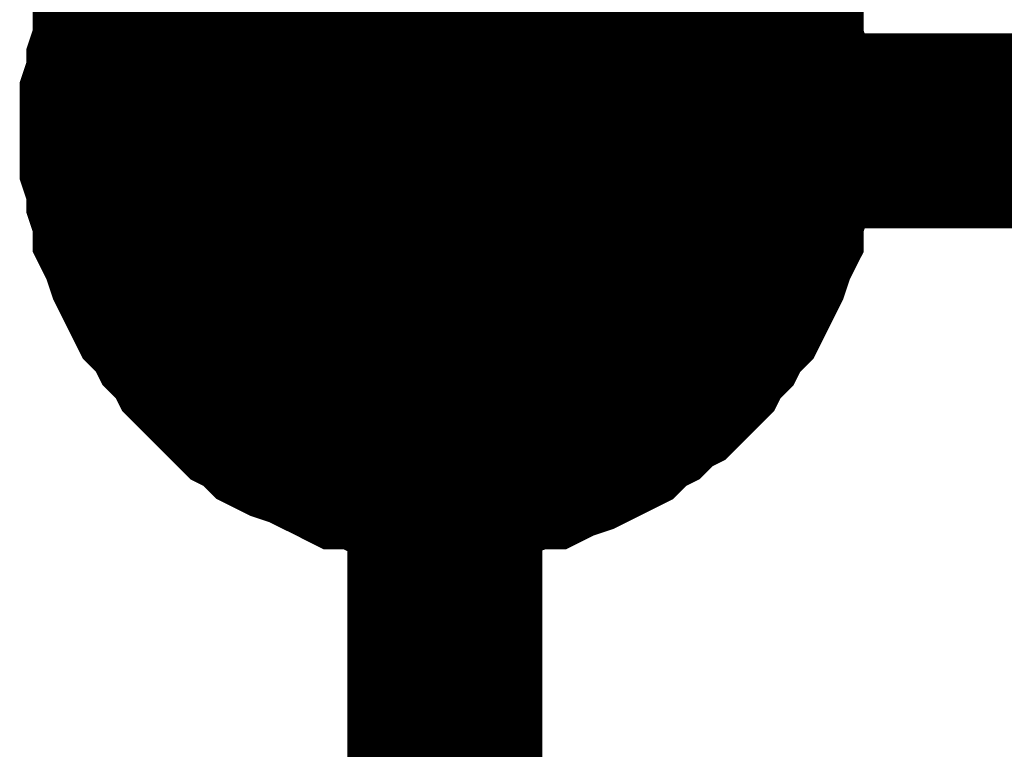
# Model space of a CAD drawing. Header units: inches. Extents: x 0 to 17, y 0 to 11.
# Tile 115 of 256: x 12.574 to 12.6336, y 9.2624 to 9.3066. Entities that reach past the tile are written whole.
import ezdxf

# ---------------------------------------------------------------- set-up
doc = ezdxf.new("R2010")
doc.units = ezdxf.units.IN
doc.header["$MEASUREMENT"] = 0
doc.layers.add('Sheet', color=255, linetype='Continuous')

msp = doc.modelspace()

# ---------------------------------------------------------------- linework, layer by layer
at = {"layer": 'Sheet'}
for points in [[(12.599743, 9.699935, 0.0118, 0.0118, 0), (12.599743, 9.499712, 0.0118, 0.0118, 0), (12.599743, 9.399798, 0.0118, 0.0118, 0), (12.599743, 9.299885, 0.0118, 0.0118, 0), (12.599743, 9.199971, 0.0118, 0.0118, 0), (12.599743, 9.099661, 0.0118, 0.0118, 0), (12.599743, 8.999748, 0.0118, 0.0118, 0), (12.799953, 8.999748, 0.0118, 0.0118, 0)], [(12.579921, 9.299885, 0.0118, 0.0118, 0), (12.579921, 9.301074, 0.0118, 0.0118, 0), (12.579921, 9.301867, 0.0118, 0.0118, 0), (12.580317, 9.303057, 0.0118, 0.0118, 0), (12.580317, 9.303849, 0.0118, 0.0118, 0), (12.580714, 9.305039, 0.0118, 0.0118, 0), (12.580714, 9.305832, 0.0118, 0.0118, 0), (12.58111, 9.306625, 0.0118, 0.0118, 0), (12.581507, 9.307814, 0.0118, 0.0118, 0), (12.581903, 9.308607, 0.0118, 0.0118, 0), (12.582299, 9.3094, 0.0118, 0.0118, 0), (12.582696, 9.310193, 0.0118, 0.0118, 0), (12.583489, 9.310986, 0.0118, 0.0118, 0), (12.583885, 9.311779, 0.0118, 0.0118, 0), (12.584678, 9.312572, 0.0118, 0.0118, 0)], [(12.579921, 9.299885, 0.0118, 0.0118, 0), (12.579921, 9.301074, 0.0118, 0.0118, 0), (12.579921, 9.301867, 0.0118, 0.0118, 0), (12.580317, 9.303057, 0.0118, 0.0118, 0), (12.580317, 9.303849, 0.0118, 0.0118, 0), (12.580714, 9.305039, 0.0118, 0.0118, 0), (12.580714, 9.305832, 0.0118, 0.0118, 0), (12.58111, 9.306625, 0.0118, 0.0118, 0), (12.581507, 9.307814, 0.0118, 0.0118, 0), (12.581903, 9.308607, 0.0118, 0.0118, 0), (12.582299, 9.3094, 0.0118, 0.0118, 0), (12.582696, 9.310193, 0.0118, 0.0118, 0), (12.583489, 9.310986, 0.0118, 0.0118, 0), (12.583885, 9.311779, 0.0118, 0.0118, 0), (12.584678, 9.312572, 0.0118, 0.0118, 0)], [(12.579921, 9.299885, 0.0118, 0.0118, 0), (12.579921, 9.301074, 0.0118, 0.0118, 0), (12.579921, 9.301867, 0.0118, 0.0118, 0), (12.580317, 9.303057, 0.0118, 0.0118, 0), (12.580317, 9.303849, 0.0118, 0.0118, 0), (12.580714, 9.305039, 0.0118, 0.0118, 0), (12.580714, 9.305832, 0.0118, 0.0118, 0), (12.58111, 9.306625, 0.0118, 0.0118, 0), (12.581507, 9.307814, 0.0118, 0.0118, 0), (12.581903, 9.308607, 0.0118, 0.0118, 0), (12.582299, 9.3094, 0.0118, 0.0118, 0), (12.582696, 9.310193, 0.0118, 0.0118, 0), (12.583489, 9.310986, 0.0118, 0.0118, 0), (12.583885, 9.311779, 0.0118, 0.0118, 0), (12.584678, 9.312572, 0.0118, 0.0118, 0)], [(12.579921, 9.299885, 0.0118, 0.0118, 0), (12.579921, 9.301074, 0.0118, 0.0118, 0), (12.579921, 9.301867, 0.0118, 0.0118, 0), (12.580317, 9.303057, 0.0118, 0.0118, 0), (12.580317, 9.303849, 0.0118, 0.0118, 0), (12.580714, 9.305039, 0.0118, 0.0118, 0), (12.580714, 9.305832, 0.0118, 0.0118, 0), (12.58111, 9.306625, 0.0118, 0.0118, 0), (12.581507, 9.307814, 0.0118, 0.0118, 0), (12.581903, 9.308607, 0.0118, 0.0118, 0), (12.582299, 9.3094, 0.0118, 0.0118, 0), (12.582696, 9.310193, 0.0118, 0.0118, 0), (12.583489, 9.310986, 0.0118, 0.0118, 0), (12.583885, 9.311779, 0.0118, 0.0118, 0), (12.584678, 9.312572, 0.0118, 0.0118, 0)], [(12.615205, 9.312572, 0.0118, 0.0118, 0), (12.615998, 9.311779, 0.0118, 0.0118, 0), (12.616395, 9.310986, 0.0118, 0.0118, 0), (12.617188, 9.310193, 0.0118, 0.0118, 0), (12.617584, 9.3094, 0.0118, 0.0118, 0), (12.61798, 9.308607, 0.0118, 0.0118, 0), (12.618377, 9.307814, 0.0118, 0.0118, 0), (12.618773, 9.306625, 0.0118, 0.0118, 0), (12.61917, 9.305832, 0.0118, 0.0118, 0), (12.61917, 9.305039, 0.0118, 0.0118, 0), (12.619566, 9.303849, 0.0118, 0.0118, 0), (12.619566, 9.303057, 0.0118, 0.0118, 0), (12.619963, 9.301867, 0.0118, 0.0118, 0), (12.619963, 9.301074, 0.0118, 0.0118, 0), (12.619963, 9.299885, 0.0118, 0.0118, 0)], [(12.615205, 9.312572, 0.0118, 0.0118, 0), (12.615998, 9.311779, 0.0118, 0.0118, 0), (12.616395, 9.310986, 0.0118, 0.0118, 0), (12.617188, 9.310193, 0.0118, 0.0118, 0), (12.617584, 9.3094, 0.0118, 0.0118, 0), (12.61798, 9.308607, 0.0118, 0.0118, 0), (12.618377, 9.307814, 0.0118, 0.0118, 0), (12.618773, 9.306625, 0.0118, 0.0118, 0), (12.61917, 9.305832, 0.0118, 0.0118, 0), (12.61917, 9.305039, 0.0118, 0.0118, 0), (12.619566, 9.303849, 0.0118, 0.0118, 0), (12.619566, 9.303057, 0.0118, 0.0118, 0), (12.619963, 9.301867, 0.0118, 0.0118, 0), (12.619963, 9.301074, 0.0118, 0.0118, 0), (12.619963, 9.299885, 0.0118, 0.0118, 0)], [(12.615205, 9.312572, 0.0118, 0.0118, 0), (12.615998, 9.311779, 0.0118, 0.0118, 0), (12.616395, 9.310986, 0.0118, 0.0118, 0), (12.617188, 9.310193, 0.0118, 0.0118, 0), (12.617584, 9.3094, 0.0118, 0.0118, 0), (12.61798, 9.308607, 0.0118, 0.0118, 0), (12.618377, 9.307814, 0.0118, 0.0118, 0), (12.618773, 9.306625, 0.0118, 0.0118, 0), (12.61917, 9.305832, 0.0118, 0.0118, 0), (12.61917, 9.305039, 0.0118, 0.0118, 0), (12.619566, 9.303849, 0.0118, 0.0118, 0), (12.619566, 9.303057, 0.0118, 0.0118, 0), (12.619963, 9.301867, 0.0118, 0.0118, 0), (12.619963, 9.301074, 0.0118, 0.0118, 0), (12.619963, 9.299885, 0.0118, 0.0118, 0)], [(12.615205, 9.312572, 0.0118, 0.0118, 0), (12.615998, 9.311779, 0.0118, 0.0118, 0), (12.616395, 9.310986, 0.0118, 0.0118, 0), (12.617188, 9.310193, 0.0118, 0.0118, 0), (12.617584, 9.3094, 0.0118, 0.0118, 0), (12.61798, 9.308607, 0.0118, 0.0118, 0), (12.618377, 9.307814, 0.0118, 0.0118, 0), (12.618773, 9.306625, 0.0118, 0.0118, 0), (12.61917, 9.305832, 0.0118, 0.0118, 0), (12.61917, 9.305039, 0.0118, 0.0118, 0), (12.619566, 9.303849, 0.0118, 0.0118, 0), (12.619566, 9.303057, 0.0118, 0.0118, 0), (12.619963, 9.301867, 0.0118, 0.0118, 0), (12.619963, 9.301074, 0.0118, 0.0118, 0), (12.619963, 9.299885, 0.0118, 0.0118, 0)], [(12.579921, 9.299885, 0.0039, 0.0039, 0), (12.579921, 9.301074, 0.0039, 0.0039, 0), (12.579921, 9.301867, 0.0039, 0.0039, 0), (12.580317, 9.303057, 0.0039, 0.0039, 0), (12.580317, 9.303849, 0.0039, 0.0039, 0), (12.580714, 9.305039, 0.0039, 0.0039, 0), (12.580714, 9.305832, 0.0039, 0.0039, 0), (12.58111, 9.306625, 0.0039, 0.0039, 0), (12.581507, 9.307814, 0.0039, 0.0039, 0), (12.581903, 9.308607, 0.0039, 0.0039, 0)], [(12.579921, 9.299885, 0.0039, 0.0039, 0), (12.579921, 9.301074, 0.0039, 0.0039, 0), (12.579921, 9.301867, 0.0039, 0.0039, 0), (12.580317, 9.303057, 0.0039, 0.0039, 0), (12.580317, 9.303849, 0.0039, 0.0039, 0), (12.580714, 9.305039, 0.0039, 0.0039, 0), (12.580714, 9.305832, 0.0039, 0.0039, 0), (12.58111, 9.306625, 0.0039, 0.0039, 0), (12.581507, 9.307814, 0.0039, 0.0039, 0), (12.581903, 9.308607, 0.0039, 0.0039, 0)], [(12.579921, 9.299885, 0.0039, 0.0039, 0), (12.579921, 9.301074, 0.0039, 0.0039, 0), (12.579921, 9.301867, 0.0039, 0.0039, 0), (12.580317, 9.303057, 0.0039, 0.0039, 0), (12.580317, 9.303849, 0.0039, 0.0039, 0), (12.580714, 9.305039, 0.0039, 0.0039, 0), (12.580714, 9.305832, 0.0039, 0.0039, 0), (12.58111, 9.306625, 0.0039, 0.0039, 0), (12.581507, 9.307814, 0.0039, 0.0039, 0), (12.581903, 9.308607, 0.0039, 0.0039, 0)], [(12.579921, 9.299885, 0.0039, 0.0039, 0), (12.579921, 9.301074, 0.0039, 0.0039, 0), (12.579921, 9.301867, 0.0039, 0.0039, 0), (12.580317, 9.303057, 0.0039, 0.0039, 0), (12.580317, 9.303849, 0.0039, 0.0039, 0), (12.580714, 9.305039, 0.0039, 0.0039, 0), (12.580714, 9.305832, 0.0039, 0.0039, 0), (12.58111, 9.306625, 0.0039, 0.0039, 0), (12.581507, 9.307814, 0.0039, 0.0039, 0), (12.581903, 9.308607, 0.0039, 0.0039, 0)], [(12.61798, 9.308607, 0.0039, 0.0039, 0), (12.618377, 9.307814, 0.0039, 0.0039, 0), (12.618773, 9.306625, 0.0039, 0.0039, 0), (12.61917, 9.305832, 0.0039, 0.0039, 0), (12.61917, 9.305039, 0.0039, 0.0039, 0), (12.619566, 9.303849, 0.0039, 0.0039, 0), (12.619566, 9.303057, 0.0039, 0.0039, 0), (12.619963, 9.301867, 0.0039, 0.0039, 0), (12.619963, 9.301074, 0.0039, 0.0039, 0), (12.619963, 9.299885, 0.0039, 0.0039, 0)], [(12.61798, 9.308607, 0.0039, 0.0039, 0), (12.618377, 9.307814, 0.0039, 0.0039, 0), (12.618773, 9.306625, 0.0039, 0.0039, 0), (12.61917, 9.305832, 0.0039, 0.0039, 0), (12.61917, 9.305039, 0.0039, 0.0039, 0), (12.619566, 9.303849, 0.0039, 0.0039, 0), (12.619566, 9.303057, 0.0039, 0.0039, 0), (12.619963, 9.301867, 0.0039, 0.0039, 0), (12.619963, 9.301074, 0.0039, 0.0039, 0), (12.619963, 9.299885, 0.0039, 0.0039, 0)], [(12.61798, 9.308607, 0.0039, 0.0039, 0), (12.618377, 9.307814, 0.0039, 0.0039, 0), (12.618773, 9.306625, 0.0039, 0.0039, 0), (12.61917, 9.305832, 0.0039, 0.0039, 0), (12.61917, 9.305039, 0.0039, 0.0039, 0), (12.619566, 9.303849, 0.0039, 0.0039, 0), (12.619566, 9.303057, 0.0039, 0.0039, 0), (12.619963, 9.301867, 0.0039, 0.0039, 0), (12.619963, 9.301074, 0.0039, 0.0039, 0), (12.619963, 9.299885, 0.0039, 0.0039, 0)], [(12.61798, 9.308607, 0.0039, 0.0039, 0), (12.618377, 9.307814, 0.0039, 0.0039, 0), (12.618773, 9.306625, 0.0039, 0.0039, 0), (12.61917, 9.305832, 0.0039, 0.0039, 0), (12.61917, 9.305039, 0.0039, 0.0039, 0), (12.619566, 9.303849, 0.0039, 0.0039, 0), (12.619566, 9.303057, 0.0039, 0.0039, 0), (12.619963, 9.301867, 0.0039, 0.0039, 0), (12.619963, 9.301074, 0.0039, 0.0039, 0), (12.619963, 9.299885, 0.0039, 0.0039, 0)], [(12.599743, 9.279664, 0.0118, 0.0118, 0), (12.598554, 9.279664, 0.0118, 0.0118, 0), (12.597761, 9.279664, 0.0118, 0.0118, 0), (12.596968, 9.280061, 0.0118, 0.0118, 0), (12.595779, 9.280061, 0.0118, 0.0118, 0), (12.594986, 9.280457, 0.0118, 0.0118, 0), (12.593797, 9.280457, 0.0118, 0.0118, 0), (12.593004, 9.280854, 0.0118, 0.0118, 0), (12.592211, 9.28125, 0.0118, 0.0118, 0), (12.591418, 9.281646, 0.0118, 0.0118, 0), (12.590229, 9.282043, 0.0118, 0.0118, 0), (12.589436, 9.282439, 0.0118, 0.0118, 0), (12.588643, 9.283232, 0.0118, 0.0118, 0), (12.58785, 9.283629, 0.0118, 0.0118, 0), (12.587057, 9.284422, 0.0118, 0.0118, 0), (12.58666, 9.284818, 0.0118, 0.0118, 0), (12.585868, 9.285611, 0.0118, 0.0118, 0), (12.585075, 9.286404, 0.0118, 0.0118, 0), (12.584678, 9.287197, 0.0118, 0.0118, 0), (12.583885, 9.28799, 0.0118, 0.0118, 0), (12.583489, 9.288783, 0.0118, 0.0118, 0), (12.582696, 9.289576, 0.0118, 0.0118, 0), (12.582299, 9.290369, 0.0118, 0.0118, 0), (12.581903, 9.291162, 0.0118, 0.0118, 0), (12.581507, 9.291955, 0.0118, 0.0118, 0), (12.58111, 9.293144, 0.0118, 0.0118, 0), (12.580714, 9.293937, 0.0118, 0.0118, 0), (12.580714, 9.29473, 0.0118, 0.0118, 0), (12.580317, 9.29592, 0.0118, 0.0118, 0), (12.580317, 9.296713, 0.0118, 0.0118, 0), (12.579921, 9.297902, 0.0118, 0.0118, 0), (12.579921, 9.298695, 0.0118, 0.0118, 0), (12.579921, 9.299885, 0.0118, 0.0118, 0)], [(12.579921, 9.299885, 0.0118, 0.0118, 0), (12.579921, 9.299885, 0.0118, 0.0118, 0)], [(12.599743, 9.279664, 0.0118, 0.0118, 0), (12.598554, 9.279664, 0.0118, 0.0118, 0), (12.597761, 9.279664, 0.0118, 0.0118, 0), (12.596968, 9.280061, 0.0118, 0.0118, 0), (12.595779, 9.280061, 0.0118, 0.0118, 0), (12.594986, 9.280457, 0.0118, 0.0118, 0), (12.593797, 9.280457, 0.0118, 0.0118, 0), (12.593004, 9.280854, 0.0118, 0.0118, 0), (12.592211, 9.28125, 0.0118, 0.0118, 0), (12.591418, 9.281646, 0.0118, 0.0118, 0), (12.590229, 9.282043, 0.0118, 0.0118, 0), (12.589436, 9.282439, 0.0118, 0.0118, 0), (12.588643, 9.283232, 0.0118, 0.0118, 0), (12.58785, 9.283629, 0.0118, 0.0118, 0), (12.587057, 9.284422, 0.0118, 0.0118, 0), (12.58666, 9.284818, 0.0118, 0.0118, 0), (12.585868, 9.285611, 0.0118, 0.0118, 0), (12.585075, 9.286404, 0.0118, 0.0118, 0), (12.584678, 9.287197, 0.0118, 0.0118, 0), (12.583885, 9.28799, 0.0118, 0.0118, 0), (12.583489, 9.288783, 0.0118, 0.0118, 0), (12.582696, 9.289576, 0.0118, 0.0118, 0), (12.582299, 9.290369, 0.0118, 0.0118, 0), (12.581903, 9.291162, 0.0118, 0.0118, 0), (12.581507, 9.291955, 0.0118, 0.0118, 0), (12.58111, 9.293144, 0.0118, 0.0118, 0), (12.580714, 9.293937, 0.0118, 0.0118, 0), (12.580714, 9.29473, 0.0118, 0.0118, 0), (12.580317, 9.29592, 0.0118, 0.0118, 0), (12.580317, 9.296713, 0.0118, 0.0118, 0), (12.579921, 9.297902, 0.0118, 0.0118, 0), (12.579921, 9.298695, 0.0118, 0.0118, 0), (12.579921, 9.299885, 0.0118, 0.0118, 0)], [(12.579921, 9.299885, 0.0118, 0.0118, 0), (12.579921, 9.299885, 0.0118, 0.0118, 0)], [(12.599743, 9.279664, 0.0118, 0.0118, 0), (12.598554, 9.279664, 0.0118, 0.0118, 0), (12.597761, 9.279664, 0.0118, 0.0118, 0), (12.596968, 9.280061, 0.0118, 0.0118, 0), (12.595779, 9.280061, 0.0118, 0.0118, 0), (12.594986, 9.280457, 0.0118, 0.0118, 0), (12.593797, 9.280457, 0.0118, 0.0118, 0), (12.593004, 9.280854, 0.0118, 0.0118, 0), (12.592211, 9.28125, 0.0118, 0.0118, 0), (12.591418, 9.281646, 0.0118, 0.0118, 0), (12.590229, 9.282043, 0.0118, 0.0118, 0), (12.589436, 9.282439, 0.0118, 0.0118, 0), (12.588643, 9.283232, 0.0118, 0.0118, 0), (12.58785, 9.283629, 0.0118, 0.0118, 0), (12.587057, 9.284422, 0.0118, 0.0118, 0), (12.58666, 9.284818, 0.0118, 0.0118, 0), (12.585868, 9.285611, 0.0118, 0.0118, 0), (12.585075, 9.286404, 0.0118, 0.0118, 0), (12.584678, 9.287197, 0.0118, 0.0118, 0), (12.583885, 9.28799, 0.0118, 0.0118, 0), (12.583489, 9.288783, 0.0118, 0.0118, 0), (12.582696, 9.289576, 0.0118, 0.0118, 0), (12.582299, 9.290369, 0.0118, 0.0118, 0), (12.581903, 9.291162, 0.0118, 0.0118, 0), (12.581507, 9.291955, 0.0118, 0.0118, 0), (12.58111, 9.293144, 0.0118, 0.0118, 0), (12.580714, 9.293937, 0.0118, 0.0118, 0), (12.580714, 9.29473, 0.0118, 0.0118, 0), (12.580317, 9.29592, 0.0118, 0.0118, 0), (12.580317, 9.296713, 0.0118, 0.0118, 0), (12.579921, 9.297902, 0.0118, 0.0118, 0), (12.579921, 9.298695, 0.0118, 0.0118, 0), (12.579921, 9.299885, 0.0118, 0.0118, 0)], [(12.579921, 9.299885, 0.0118, 0.0118, 0), (12.579921, 9.299885, 0.0118, 0.0118, 0)], [(12.599743, 9.279664, 0.0118, 0.0118, 0), (12.598554, 9.279664, 0.0118, 0.0118, 0), (12.597761, 9.279664, 0.0118, 0.0118, 0), (12.596968, 9.280061, 0.0118, 0.0118, 0), (12.595779, 9.280061, 0.0118, 0.0118, 0), (12.594986, 9.280457, 0.0118, 0.0118, 0), (12.593797, 9.280457, 0.0118, 0.0118, 0), (12.593004, 9.280854, 0.0118, 0.0118, 0), (12.592211, 9.28125, 0.0118, 0.0118, 0), (12.591418, 9.281646, 0.0118, 0.0118, 0), (12.590229, 9.282043, 0.0118, 0.0118, 0), (12.589436, 9.282439, 0.0118, 0.0118, 0), (12.588643, 9.283232, 0.0118, 0.0118, 0), (12.58785, 9.283629, 0.0118, 0.0118, 0), (12.587057, 9.284422, 0.0118, 0.0118, 0), (12.58666, 9.284818, 0.0118, 0.0118, 0), (12.585868, 9.285611, 0.0118, 0.0118, 0), (12.585075, 9.286404, 0.0118, 0.0118, 0), (12.584678, 9.287197, 0.0118, 0.0118, 0), (12.583885, 9.28799, 0.0118, 0.0118, 0), (12.583489, 9.288783, 0.0118, 0.0118, 0), (12.582696, 9.289576, 0.0118, 0.0118, 0), (12.582299, 9.290369, 0.0118, 0.0118, 0), (12.581903, 9.291162, 0.0118, 0.0118, 0), (12.581507, 9.291955, 0.0118, 0.0118, 0), (12.58111, 9.293144, 0.0118, 0.0118, 0), (12.580714, 9.293937, 0.0118, 0.0118, 0), (12.580714, 9.29473, 0.0118, 0.0118, 0), (12.580317, 9.29592, 0.0118, 0.0118, 0), (12.580317, 9.296713, 0.0118, 0.0118, 0), (12.579921, 9.297902, 0.0118, 0.0118, 0), (12.579921, 9.298695, 0.0118, 0.0118, 0), (12.579921, 9.299885, 0.0118, 0.0118, 0)], [(12.579921, 9.299885, 0.0118, 0.0118, 0), (12.579921, 9.299885, 0.0118, 0.0118, 0)], [(12.619963, 9.299885, 0.0118, 0.0118, 0), (12.619963, 9.298695, 0.0118, 0.0118, 0), (12.619963, 9.297902, 0.0118, 0.0118, 0), (12.619566, 9.296713, 0.0118, 0.0118, 0), (12.619566, 9.29592, 0.0118, 0.0118, 0), (12.61917, 9.29473, 0.0118, 0.0118, 0), (12.61917, 9.293937, 0.0118, 0.0118, 0), (12.618773, 9.293144, 0.0118, 0.0118, 0), (12.618377, 9.291955, 0.0118, 0.0118, 0), (12.61798, 9.291162, 0.0118, 0.0118, 0), (12.617584, 9.290369, 0.0118, 0.0118, 0), (12.617188, 9.289576, 0.0118, 0.0118, 0), (12.616395, 9.288783, 0.0118, 0.0118, 0), (12.615998, 9.28799, 0.0118, 0.0118, 0), (12.615205, 9.287197, 0.0118, 0.0118, 0), (12.614809, 9.286404, 0.0118, 0.0118, 0), (12.614016, 9.285611, 0.0118, 0.0118, 0), (12.613223, 9.284818, 0.0118, 0.0118, 0), (12.61243, 9.284422, 0.0118, 0.0118, 0), (12.611637, 9.283629, 0.0118, 0.0118, 0), (12.610844, 9.283232, 0.0118, 0.0118, 0), (12.610051, 9.282439, 0.0118, 0.0118, 0), (12.609258, 9.282043, 0.0118, 0.0118, 0), (12.608465, 9.281646, 0.0118, 0.0118, 0), (12.607673, 9.28125, 0.0118, 0.0118, 0), (12.606483, 9.280854, 0.0118, 0.0118, 0), (12.60569, 9.280457, 0.0118, 0.0118, 0), (12.604897, 9.280457, 0.0118, 0.0118, 0), (12.603708, 9.280061, 0.0118, 0.0118, 0), (12.602915, 9.280061, 0.0118, 0.0118, 0), (12.601726, 9.279664, 0.0118, 0.0118, 0), (12.600933, 9.279664, 0.0118, 0.0118, 0), (12.599743, 9.279664, 0.0118, 0.0118, 0)], [(12.799953, 9.299885, 0.0118, 0.0118, 0), (12.599743, 9.299885, 0.0118, 0.0118, 0)], [(12.619963, 9.299885, 0.0118, 0.0118, 0), (12.619963, 9.298695, 0.0118, 0.0118, 0), (12.619963, 9.297902, 0.0118, 0.0118, 0), (12.619566, 9.296713, 0.0118, 0.0118, 0), (12.619566, 9.29592, 0.0118, 0.0118, 0), (12.61917, 9.29473, 0.0118, 0.0118, 0), (12.61917, 9.293937, 0.0118, 0.0118, 0), (12.618773, 9.293144, 0.0118, 0.0118, 0), (12.618377, 9.291955, 0.0118, 0.0118, 0), (12.61798, 9.291162, 0.0118, 0.0118, 0), (12.617584, 9.290369, 0.0118, 0.0118, 0), (12.617188, 9.289576, 0.0118, 0.0118, 0), (12.616395, 9.288783, 0.0118, 0.0118, 0), (12.615998, 9.28799, 0.0118, 0.0118, 0), (12.615205, 9.287197, 0.0118, 0.0118, 0), (12.614809, 9.286404, 0.0118, 0.0118, 0), (12.614016, 9.285611, 0.0118, 0.0118, 0), (12.613223, 9.284818, 0.0118, 0.0118, 0), (12.61243, 9.284422, 0.0118, 0.0118, 0), (12.611637, 9.283629, 0.0118, 0.0118, 0), (12.610844, 9.283232, 0.0118, 0.0118, 0), (12.610051, 9.282439, 0.0118, 0.0118, 0), (12.609258, 9.282043, 0.0118, 0.0118, 0), (12.608465, 9.281646, 0.0118, 0.0118, 0), (12.607673, 9.28125, 0.0118, 0.0118, 0), (12.606483, 9.280854, 0.0118, 0.0118, 0), (12.60569, 9.280457, 0.0118, 0.0118, 0), (12.604897, 9.280457, 0.0118, 0.0118, 0), (12.603708, 9.280061, 0.0118, 0.0118, 0), (12.602915, 9.280061, 0.0118, 0.0118, 0), (12.601726, 9.279664, 0.0118, 0.0118, 0), (12.600933, 9.279664, 0.0118, 0.0118, 0), (12.599743, 9.279664, 0.0118, 0.0118, 0)], [(12.619963, 9.299885, 0.0118, 0.0118, 0), (12.619963, 9.298695, 0.0118, 0.0118, 0), (12.619963, 9.297902, 0.0118, 0.0118, 0), (12.619566, 9.296713, 0.0118, 0.0118, 0), (12.619566, 9.29592, 0.0118, 0.0118, 0), (12.61917, 9.29473, 0.0118, 0.0118, 0), (12.61917, 9.293937, 0.0118, 0.0118, 0), (12.618773, 9.293144, 0.0118, 0.0118, 0), (12.618377, 9.291955, 0.0118, 0.0118, 0), (12.61798, 9.291162, 0.0118, 0.0118, 0), (12.617584, 9.290369, 0.0118, 0.0118, 0), (12.617188, 9.289576, 0.0118, 0.0118, 0), (12.616395, 9.288783, 0.0118, 0.0118, 0), (12.615998, 9.28799, 0.0118, 0.0118, 0), (12.615205, 9.287197, 0.0118, 0.0118, 0), (12.614809, 9.286404, 0.0118, 0.0118, 0), (12.614016, 9.285611, 0.0118, 0.0118, 0), (12.613223, 9.284818, 0.0118, 0.0118, 0), (12.61243, 9.284422, 0.0118, 0.0118, 0), (12.611637, 9.283629, 0.0118, 0.0118, 0), (12.610844, 9.283232, 0.0118, 0.0118, 0), (12.610051, 9.282439, 0.0118, 0.0118, 0), (12.609258, 9.282043, 0.0118, 0.0118, 0), (12.608465, 9.281646, 0.0118, 0.0118, 0), (12.607673, 9.28125, 0.0118, 0.0118, 0), (12.606483, 9.280854, 0.0118, 0.0118, 0), (12.60569, 9.280457, 0.0118, 0.0118, 0), (12.604897, 9.280457, 0.0118, 0.0118, 0), (12.603708, 9.280061, 0.0118, 0.0118, 0), (12.602915, 9.280061, 0.0118, 0.0118, 0), (12.601726, 9.279664, 0.0118, 0.0118, 0), (12.600933, 9.279664, 0.0118, 0.0118, 0), (12.599743, 9.279664, 0.0118, 0.0118, 0)], [(12.619963, 9.299885, 0.0118, 0.0118, 0), (12.619963, 9.298695, 0.0118, 0.0118, 0), (12.619963, 9.297902, 0.0118, 0.0118, 0), (12.619566, 9.296713, 0.0118, 0.0118, 0), (12.619566, 9.29592, 0.0118, 0.0118, 0), (12.61917, 9.29473, 0.0118, 0.0118, 0), (12.61917, 9.293937, 0.0118, 0.0118, 0), (12.618773, 9.293144, 0.0118, 0.0118, 0), (12.618377, 9.291955, 0.0118, 0.0118, 0), (12.61798, 9.291162, 0.0118, 0.0118, 0), (12.617584, 9.290369, 0.0118, 0.0118, 0), (12.617188, 9.289576, 0.0118, 0.0118, 0), (12.616395, 9.288783, 0.0118, 0.0118, 0), (12.615998, 9.28799, 0.0118, 0.0118, 0), (12.615205, 9.287197, 0.0118, 0.0118, 0), (12.614809, 9.286404, 0.0118, 0.0118, 0), (12.614016, 9.285611, 0.0118, 0.0118, 0), (12.613223, 9.284818, 0.0118, 0.0118, 0), (12.61243, 9.284422, 0.0118, 0.0118, 0), (12.611637, 9.283629, 0.0118, 0.0118, 0), (12.610844, 9.283232, 0.0118, 0.0118, 0), (12.610051, 9.282439, 0.0118, 0.0118, 0), (12.609258, 9.282043, 0.0118, 0.0118, 0), (12.608465, 9.281646, 0.0118, 0.0118, 0), (12.607673, 9.28125, 0.0118, 0.0118, 0), (12.606483, 9.280854, 0.0118, 0.0118, 0), (12.60569, 9.280457, 0.0118, 0.0118, 0), (12.604897, 9.280457, 0.0118, 0.0118, 0), (12.603708, 9.280061, 0.0118, 0.0118, 0), (12.602915, 9.280061, 0.0118, 0.0118, 0), (12.601726, 9.279664, 0.0118, 0.0118, 0), (12.600933, 9.279664, 0.0118, 0.0118, 0), (12.599743, 9.279664, 0.0118, 0.0118, 0)], [(12.619963, 9.299885, 0.0118, 0.0118, 0), (12.619963, 9.299885, 0.0118, 0.0118, 0), (12.619963, 9.299885, 0.0118, 0.0118, 0), (12.619963, 9.299885, 0.0118, 0.0118, 0), (12.619963, 9.299885, 0.0118, 0.0118, 0), (12.619963, 9.299885, 0.0118, 0.0118, 0), (12.619963, 9.299885, 0.0118, 0.0118, 0), (12.619963, 9.299885, 0.0118, 0.0118, 0), (12.619963, 9.299885, 0.0118, 0.0118, 0), (12.619963, 9.299885, 0.0118, 0.0118, 0), (12.619963, 9.299885, 0.0118, 0.0118, 0), (12.619963, 9.299885, 0.0118, 0.0118, 0), (12.619963, 9.299885, 0.0118, 0.0118, 0), (12.619963, 9.299885, 0.0118, 0.0118, 0), (12.619963, 9.299885, 0.0118, 0.0118, 0), (12.619963, 9.299885, 0.0118, 0.0118, 0), (12.619963, 9.299885, 0.0118, 0.0118, 0), (12.619963, 9.299885, 0.0118, 0.0118, 0), (12.619963, 9.299885, 0.0118, 0.0118, 0), (12.619963, 9.299885, 0.0118, 0.0118, 0), (12.619963, 9.299885, 0.0118, 0.0118, 0), (12.619963, 9.299885, 0.0118, 0.0118, 0), (12.619963, 9.299885, 0.0118, 0.0118, 0), (12.619963, 9.299885, 0.0118, 0.0118, 0), (12.619963, 9.299885, 0.0118, 0.0118, 0), (12.619963, 9.299885, 0.0118, 0.0118, 0), (12.619963, 9.299885, 0.0118, 0.0118, 0), (12.619963, 9.299885, 0.0118, 0.0118, 0), (12.619963, 9.299885, 0.0118, 0.0118, 0), (12.619963, 9.299885, 0.0118, 0.0118, 0), (12.619963, 9.299885, 0.0118, 0.0118, 0), (12.619963, 9.299885, 0.0118, 0.0118, 0), (12.619963, 9.299885, 0.0118, 0.0118, 0)], [(12.619963, 9.299885, 0.0118, 0.0118, 0), (12.619963, 9.299885, 0.0118, 0.0118, 0)], [(12.619963, 9.299885, 0.0118, 0.0118, 0), (12.619963, 9.299885, 0.0118, 0.0118, 0), (12.619963, 9.299885, 0.0118, 0.0118, 0), (12.619963, 9.299885, 0.0118, 0.0118, 0), (12.619963, 9.299885, 0.0118, 0.0118, 0), (12.619963, 9.299885, 0.0118, 0.0118, 0), (12.619963, 9.299885, 0.0118, 0.0118, 0), (12.619963, 9.299885, 0.0118, 0.0118, 0), (12.619963, 9.299885, 0.0118, 0.0118, 0), (12.619963, 9.299885, 0.0118, 0.0118, 0), (12.619963, 9.299885, 0.0118, 0.0118, 0), (12.619963, 9.299885, 0.0118, 0.0118, 0), (12.619963, 9.299885, 0.0118, 0.0118, 0), (12.619963, 9.299885, 0.0118, 0.0118, 0), (12.619963, 9.299885, 0.0118, 0.0118, 0), (12.619963, 9.299885, 0.0118, 0.0118, 0), (12.619963, 9.299885, 0.0118, 0.0118, 0), (12.619963, 9.299885, 0.0118, 0.0118, 0), (12.619963, 9.299885, 0.0118, 0.0118, 0), (12.619963, 9.299885, 0.0118, 0.0118, 0), (12.619963, 9.299885, 0.0118, 0.0118, 0), (12.619963, 9.299885, 0.0118, 0.0118, 0), (12.619963, 9.299885, 0.0118, 0.0118, 0), (12.619963, 9.299885, 0.0118, 0.0118, 0), (12.619963, 9.299885, 0.0118, 0.0118, 0), (12.619963, 9.299885, 0.0118, 0.0118, 0), (12.619963, 9.299885, 0.0118, 0.0118, 0), (12.619963, 9.299885, 0.0118, 0.0118, 0), (12.619963, 9.299885, 0.0118, 0.0118, 0), (12.619963, 9.299885, 0.0118, 0.0118, 0), (12.619963, 9.299885, 0.0118, 0.0118, 0), (12.619963, 9.299885, 0.0118, 0.0118, 0), (12.619963, 9.299885, 0.0118, 0.0118, 0)], [(12.619963, 9.299885, 0.0118, 0.0118, 0), (12.619963, 9.299885, 0.0118, 0.0118, 0)], [(12.619963, 9.299885, 0.0118, 0.0118, 0), (12.619963, 9.299885, 0.0118, 0.0118, 0), (12.619963, 9.299885, 0.0118, 0.0118, 0), (12.619963, 9.299885, 0.0118, 0.0118, 0), (12.619963, 9.299885, 0.0118, 0.0118, 0), (12.619963, 9.299885, 0.0118, 0.0118, 0), (12.619963, 9.299885, 0.0118, 0.0118, 0), (12.619963, 9.299885, 0.0118, 0.0118, 0), (12.619963, 9.299885, 0.0118, 0.0118, 0), (12.619963, 9.299885, 0.0118, 0.0118, 0), (12.619963, 9.299885, 0.0118, 0.0118, 0), (12.619963, 9.299885, 0.0118, 0.0118, 0), (12.619963, 9.299885, 0.0118, 0.0118, 0), (12.619963, 9.299885, 0.0118, 0.0118, 0), (12.619963, 9.299885, 0.0118, 0.0118, 0), (12.619963, 9.299885, 0.0118, 0.0118, 0), (12.619963, 9.299885, 0.0118, 0.0118, 0), (12.619963, 9.299885, 0.0118, 0.0118, 0), (12.619963, 9.299885, 0.0118, 0.0118, 0), (12.619963, 9.299885, 0.0118, 0.0118, 0), (12.619963, 9.299885, 0.0118, 0.0118, 0), (12.619963, 9.299885, 0.0118, 0.0118, 0), (12.619963, 9.299885, 0.0118, 0.0118, 0), (12.619963, 9.299885, 0.0118, 0.0118, 0), (12.619963, 9.299885, 0.0118, 0.0118, 0), (12.619963, 9.299885, 0.0118, 0.0118, 0), (12.619963, 9.299885, 0.0118, 0.0118, 0), (12.619963, 9.299885, 0.0118, 0.0118, 0), (12.619963, 9.299885, 0.0118, 0.0118, 0), (12.619963, 9.299885, 0.0118, 0.0118, 0), (12.619963, 9.299885, 0.0118, 0.0118, 0), (12.619963, 9.299885, 0.0118, 0.0118, 0), (12.619963, 9.299885, 0.0118, 0.0118, 0)], [(12.619963, 9.299885, 0.0118, 0.0118, 0), (12.619963, 9.299885, 0.0118, 0.0118, 0)], [(12.619963, 9.299885, 0.0118, 0.0118, 0), (12.619963, 9.299885, 0.0118, 0.0118, 0), (12.619963, 9.299885, 0.0118, 0.0118, 0), (12.619963, 9.299885, 0.0118, 0.0118, 0), (12.619963, 9.299885, 0.0118, 0.0118, 0), (12.619963, 9.299885, 0.0118, 0.0118, 0), (12.619963, 9.299885, 0.0118, 0.0118, 0), (12.619963, 9.299885, 0.0118, 0.0118, 0), (12.619963, 9.299885, 0.0118, 0.0118, 0), (12.619963, 9.299885, 0.0118, 0.0118, 0), (12.619963, 9.299885, 0.0118, 0.0118, 0), (12.619963, 9.299885, 0.0118, 0.0118, 0), (12.619963, 9.299885, 0.0118, 0.0118, 0), (12.619963, 9.299885, 0.0118, 0.0118, 0), (12.619963, 9.299885, 0.0118, 0.0118, 0), (12.619963, 9.299885, 0.0118, 0.0118, 0), (12.619963, 9.299885, 0.0118, 0.0118, 0), (12.619963, 9.299885, 0.0118, 0.0118, 0), (12.619963, 9.299885, 0.0118, 0.0118, 0), (12.619963, 9.299885, 0.0118, 0.0118, 0), (12.619963, 9.299885, 0.0118, 0.0118, 0), (12.619963, 9.299885, 0.0118, 0.0118, 0), (12.619963, 9.299885, 0.0118, 0.0118, 0), (12.619963, 9.299885, 0.0118, 0.0118, 0), (12.619963, 9.299885, 0.0118, 0.0118, 0), (12.619963, 9.299885, 0.0118, 0.0118, 0), (12.619963, 9.299885, 0.0118, 0.0118, 0), (12.619963, 9.299885, 0.0118, 0.0118, 0), (12.619963, 9.299885, 0.0118, 0.0118, 0), (12.619963, 9.299885, 0.0118, 0.0118, 0), (12.619963, 9.299885, 0.0118, 0.0118, 0), (12.619963, 9.299885, 0.0118, 0.0118, 0), (12.619963, 9.299885, 0.0118, 0.0118, 0)], [(12.619963, 9.299885, 0.0118, 0.0118, 0), (12.619963, 9.299885, 0.0118, 0.0118, 0)], [(12.599743, 9.279664, 0.0039, 0.0039, 0), (12.598554, 9.279664, 0.0039, 0.0039, 0), (12.597761, 9.279664, 0.0039, 0.0039, 0), (12.596968, 9.280061, 0.0039, 0.0039, 0), (12.595779, 9.280061, 0.0039, 0.0039, 0), (12.594986, 9.280457, 0.0039, 0.0039, 0), (12.593797, 9.280457, 0.0039, 0.0039, 0), (12.593004, 9.280854, 0.0039, 0.0039, 0), (12.592211, 9.28125, 0.0039, 0.0039, 0), (12.591418, 9.281646, 0.0039, 0.0039, 0), (12.590229, 9.282043, 0.0039, 0.0039, 0), (12.589436, 9.282439, 0.0039, 0.0039, 0), (12.588643, 9.283232, 0.0039, 0.0039, 0), (12.58785, 9.283629, 0.0039, 0.0039, 0), (12.587057, 9.284422, 0.0039, 0.0039, 0), (12.58666, 9.284818, 0.0039, 0.0039, 0), (12.585868, 9.285611, 0.0039, 0.0039, 0), (12.585075, 9.286404, 0.0039, 0.0039, 0), (12.584678, 9.287197, 0.0039, 0.0039, 0), (12.583885, 9.28799, 0.0039, 0.0039, 0), (12.583489, 9.288783, 0.0039, 0.0039, 0), (12.582696, 9.289576, 0.0039, 0.0039, 0), (12.582299, 9.290369, 0.0039, 0.0039, 0), (12.581903, 9.291162, 0.0039, 0.0039, 0), (12.581507, 9.291955, 0.0039, 0.0039, 0), (12.58111, 9.293144, 0.0039, 0.0039, 0), (12.580714, 9.293937, 0.0039, 0.0039, 0), (12.580714, 9.29473, 0.0039, 0.0039, 0), (12.580317, 9.29592, 0.0039, 0.0039, 0), (12.580317, 9.296713, 0.0039, 0.0039, 0), (12.579921, 9.297902, 0.0039, 0.0039, 0), (12.579921, 9.298695, 0.0039, 0.0039, 0), (12.579921, 9.299885, 0.0039, 0.0039, 0)], [(12.579921, 9.299885, 0.0039, 0.0039, 0), (12.579921, 9.299885, 0.0039, 0.0039, 0)], [(12.599743, 9.279664, 0.0039, 0.0039, 0), (12.598554, 9.279664, 0.0039, 0.0039, 0), (12.597761, 9.279664, 0.0039, 0.0039, 0), (12.596968, 9.280061, 0.0039, 0.0039, 0), (12.595779, 9.280061, 0.0039, 0.0039, 0), (12.594986, 9.280457, 0.0039, 0.0039, 0), (12.593797, 9.280457, 0.0039, 0.0039, 0), (12.593004, 9.280854, 0.0039, 0.0039, 0), (12.592211, 9.28125, 0.0039, 0.0039, 0), (12.591418, 9.281646, 0.0039, 0.0039, 0), (12.590229, 9.282043, 0.0039, 0.0039, 0), (12.589436, 9.282439, 0.0039, 0.0039, 0), (12.588643, 9.283232, 0.0039, 0.0039, 0), (12.58785, 9.283629, 0.0039, 0.0039, 0), (12.587057, 9.284422, 0.0039, 0.0039, 0), (12.58666, 9.284818, 0.0039, 0.0039, 0), (12.585868, 9.285611, 0.0039, 0.0039, 0), (12.585075, 9.286404, 0.0039, 0.0039, 0), (12.584678, 9.287197, 0.0039, 0.0039, 0), (12.583885, 9.28799, 0.0039, 0.0039, 0), (12.583489, 9.288783, 0.0039, 0.0039, 0), (12.582696, 9.289576, 0.0039, 0.0039, 0), (12.582299, 9.290369, 0.0039, 0.0039, 0), (12.581903, 9.291162, 0.0039, 0.0039, 0), (12.581507, 9.291955, 0.0039, 0.0039, 0), (12.58111, 9.293144, 0.0039, 0.0039, 0), (12.580714, 9.293937, 0.0039, 0.0039, 0), (12.580714, 9.29473, 0.0039, 0.0039, 0), (12.580317, 9.29592, 0.0039, 0.0039, 0), (12.580317, 9.296713, 0.0039, 0.0039, 0), (12.579921, 9.297902, 0.0039, 0.0039, 0), (12.579921, 9.298695, 0.0039, 0.0039, 0), (12.579921, 9.299885, 0.0039, 0.0039, 0)], [(12.579921, 9.299885, 0.0039, 0.0039, 0), (12.579921, 9.299885, 0.0039, 0.0039, 0)], [(12.599743, 9.279664, 0.0039, 0.0039, 0), (12.598554, 9.279664, 0.0039, 0.0039, 0), (12.597761, 9.279664, 0.0039, 0.0039, 0), (12.596968, 9.280061, 0.0039, 0.0039, 0), (12.595779, 9.280061, 0.0039, 0.0039, 0), (12.594986, 9.280457, 0.0039, 0.0039, 0), (12.593797, 9.280457, 0.0039, 0.0039, 0), (12.593004, 9.280854, 0.0039, 0.0039, 0), (12.592211, 9.28125, 0.0039, 0.0039, 0), (12.591418, 9.281646, 0.0039, 0.0039, 0), (12.590229, 9.282043, 0.0039, 0.0039, 0), (12.589436, 9.282439, 0.0039, 0.0039, 0), (12.588643, 9.283232, 0.0039, 0.0039, 0), (12.58785, 9.283629, 0.0039, 0.0039, 0), (12.587057, 9.284422, 0.0039, 0.0039, 0), (12.58666, 9.284818, 0.0039, 0.0039, 0), (12.585868, 9.285611, 0.0039, 0.0039, 0), (12.585075, 9.286404, 0.0039, 0.0039, 0), (12.584678, 9.287197, 0.0039, 0.0039, 0), (12.583885, 9.28799, 0.0039, 0.0039, 0), (12.583489, 9.288783, 0.0039, 0.0039, 0), (12.582696, 9.289576, 0.0039, 0.0039, 0), (12.582299, 9.290369, 0.0039, 0.0039, 0), (12.581903, 9.291162, 0.0039, 0.0039, 0), (12.581507, 9.291955, 0.0039, 0.0039, 0), (12.58111, 9.293144, 0.0039, 0.0039, 0), (12.580714, 9.293937, 0.0039, 0.0039, 0), (12.580714, 9.29473, 0.0039, 0.0039, 0), (12.580317, 9.29592, 0.0039, 0.0039, 0), (12.580317, 9.296713, 0.0039, 0.0039, 0), (12.579921, 9.297902, 0.0039, 0.0039, 0), (12.579921, 9.298695, 0.0039, 0.0039, 0), (12.579921, 9.299885, 0.0039, 0.0039, 0)], [(12.579921, 9.299885, 0.0039, 0.0039, 0), (12.579921, 9.299885, 0.0039, 0.0039, 0)], [(12.599743, 9.279664, 0.0039, 0.0039, 0), (12.598554, 9.279664, 0.0039, 0.0039, 0), (12.597761, 9.279664, 0.0039, 0.0039, 0), (12.596968, 9.280061, 0.0039, 0.0039, 0), (12.595779, 9.280061, 0.0039, 0.0039, 0), (12.594986, 9.280457, 0.0039, 0.0039, 0), (12.593797, 9.280457, 0.0039, 0.0039, 0), (12.593004, 9.280854, 0.0039, 0.0039, 0), (12.592211, 9.28125, 0.0039, 0.0039, 0), (12.591418, 9.281646, 0.0039, 0.0039, 0), (12.590229, 9.282043, 0.0039, 0.0039, 0), (12.589436, 9.282439, 0.0039, 0.0039, 0), (12.588643, 9.283232, 0.0039, 0.0039, 0), (12.58785, 9.283629, 0.0039, 0.0039, 0), (12.587057, 9.284422, 0.0039, 0.0039, 0), (12.58666, 9.284818, 0.0039, 0.0039, 0), (12.585868, 9.285611, 0.0039, 0.0039, 0), (12.585075, 9.286404, 0.0039, 0.0039, 0), (12.584678, 9.287197, 0.0039, 0.0039, 0), (12.583885, 9.28799, 0.0039, 0.0039, 0), (12.583489, 9.288783, 0.0039, 0.0039, 0), (12.582696, 9.289576, 0.0039, 0.0039, 0), (12.582299, 9.290369, 0.0039, 0.0039, 0), (12.581903, 9.291162, 0.0039, 0.0039, 0), (12.581507, 9.291955, 0.0039, 0.0039, 0), (12.58111, 9.293144, 0.0039, 0.0039, 0), (12.580714, 9.293937, 0.0039, 0.0039, 0), (12.580714, 9.29473, 0.0039, 0.0039, 0), (12.580317, 9.29592, 0.0039, 0.0039, 0), (12.580317, 9.296713, 0.0039, 0.0039, 0), (12.579921, 9.297902, 0.0039, 0.0039, 0), (12.579921, 9.298695, 0.0039, 0.0039, 0), (12.579921, 9.299885, 0.0039, 0.0039, 0)], [(12.579921, 9.299885, 0.0039, 0.0039, 0), (12.579921, 9.299885, 0.0039, 0.0039, 0)], [(12.619963, 9.299885, 0.0039, 0.0039, 0), (12.619963, 9.298695, 0.0039, 0.0039, 0), (12.619963, 9.297902, 0.0039, 0.0039, 0), (12.619566, 9.296713, 0.0039, 0.0039, 0), (12.619566, 9.29592, 0.0039, 0.0039, 0), (12.61917, 9.29473, 0.0039, 0.0039, 0), (12.61917, 9.293937, 0.0039, 0.0039, 0), (12.618773, 9.293144, 0.0039, 0.0039, 0), (12.618377, 9.291955, 0.0039, 0.0039, 0), (12.61798, 9.291162, 0.0039, 0.0039, 0), (12.617584, 9.290369, 0.0039, 0.0039, 0), (12.617188, 9.289576, 0.0039, 0.0039, 0), (12.616395, 9.288783, 0.0039, 0.0039, 0), (12.615998, 9.28799, 0.0039, 0.0039, 0), (12.615205, 9.287197, 0.0039, 0.0039, 0), (12.614809, 9.286404, 0.0039, 0.0039, 0), (12.614016, 9.285611, 0.0039, 0.0039, 0), (12.613223, 9.284818, 0.0039, 0.0039, 0), (12.61243, 9.284422, 0.0039, 0.0039, 0), (12.611637, 9.283629, 0.0039, 0.0039, 0), (12.610844, 9.283232, 0.0039, 0.0039, 0), (12.610051, 9.282439, 0.0039, 0.0039, 0), (12.609258, 9.282043, 0.0039, 0.0039, 0), (12.608465, 9.281646, 0.0039, 0.0039, 0), (12.607673, 9.28125, 0.0039, 0.0039, 0), (12.606483, 9.280854, 0.0039, 0.0039, 0), (12.60569, 9.280457, 0.0039, 0.0039, 0), (12.604897, 9.280457, 0.0039, 0.0039, 0), (12.603708, 9.280061, 0.0039, 0.0039, 0), (12.602915, 9.280061, 0.0039, 0.0039, 0), (12.601726, 9.279664, 0.0039, 0.0039, 0), (12.600933, 9.279664, 0.0039, 0.0039, 0), (12.599743, 9.279664, 0.0039, 0.0039, 0)], [(12.619963, 9.299885, 0.0039, 0.0039, 0), (12.619963, 9.298695, 0.0039, 0.0039, 0), (12.619963, 9.297902, 0.0039, 0.0039, 0), (12.619566, 9.296713, 0.0039, 0.0039, 0), (12.619566, 9.29592, 0.0039, 0.0039, 0), (12.61917, 9.29473, 0.0039, 0.0039, 0), (12.61917, 9.293937, 0.0039, 0.0039, 0), (12.618773, 9.293144, 0.0039, 0.0039, 0), (12.618377, 9.291955, 0.0039, 0.0039, 0), (12.61798, 9.291162, 0.0039, 0.0039, 0), (12.617584, 9.290369, 0.0039, 0.0039, 0), (12.617188, 9.289576, 0.0039, 0.0039, 0), (12.616395, 9.288783, 0.0039, 0.0039, 0), (12.615998, 9.28799, 0.0039, 0.0039, 0), (12.615205, 9.287197, 0.0039, 0.0039, 0), (12.614809, 9.286404, 0.0039, 0.0039, 0), (12.614016, 9.285611, 0.0039, 0.0039, 0), (12.613223, 9.284818, 0.0039, 0.0039, 0), (12.61243, 9.284422, 0.0039, 0.0039, 0), (12.611637, 9.283629, 0.0039, 0.0039, 0), (12.610844, 9.283232, 0.0039, 0.0039, 0), (12.610051, 9.282439, 0.0039, 0.0039, 0), (12.609258, 9.282043, 0.0039, 0.0039, 0), (12.608465, 9.281646, 0.0039, 0.0039, 0), (12.607673, 9.28125, 0.0039, 0.0039, 0), (12.606483, 9.280854, 0.0039, 0.0039, 0), (12.60569, 9.280457, 0.0039, 0.0039, 0), (12.604897, 9.280457, 0.0039, 0.0039, 0), (12.603708, 9.280061, 0.0039, 0.0039, 0), (12.602915, 9.280061, 0.0039, 0.0039, 0), (12.601726, 9.279664, 0.0039, 0.0039, 0), (12.600933, 9.279664, 0.0039, 0.0039, 0), (12.599743, 9.279664, 0.0039, 0.0039, 0)], [(12.619963, 9.299885, 0.0039, 0.0039, 0), (12.619963, 9.298695, 0.0039, 0.0039, 0), (12.619963, 9.297902, 0.0039, 0.0039, 0), (12.619566, 9.296713, 0.0039, 0.0039, 0), (12.619566, 9.29592, 0.0039, 0.0039, 0), (12.61917, 9.29473, 0.0039, 0.0039, 0), (12.61917, 9.293937, 0.0039, 0.0039, 0), (12.618773, 9.293144, 0.0039, 0.0039, 0), (12.618377, 9.291955, 0.0039, 0.0039, 0), (12.61798, 9.291162, 0.0039, 0.0039, 0), (12.617584, 9.290369, 0.0039, 0.0039, 0), (12.617188, 9.289576, 0.0039, 0.0039, 0), (12.616395, 9.288783, 0.0039, 0.0039, 0), (12.615998, 9.28799, 0.0039, 0.0039, 0), (12.615205, 9.287197, 0.0039, 0.0039, 0), (12.614809, 9.286404, 0.0039, 0.0039, 0), (12.614016, 9.285611, 0.0039, 0.0039, 0), (12.613223, 9.284818, 0.0039, 0.0039, 0), (12.61243, 9.284422, 0.0039, 0.0039, 0), (12.611637, 9.283629, 0.0039, 0.0039, 0), (12.610844, 9.283232, 0.0039, 0.0039, 0), (12.610051, 9.282439, 0.0039, 0.0039, 0), (12.609258, 9.282043, 0.0039, 0.0039, 0), (12.608465, 9.281646, 0.0039, 0.0039, 0), (12.607673, 9.28125, 0.0039, 0.0039, 0), (12.606483, 9.280854, 0.0039, 0.0039, 0), (12.60569, 9.280457, 0.0039, 0.0039, 0), (12.604897, 9.280457, 0.0039, 0.0039, 0), (12.603708, 9.280061, 0.0039, 0.0039, 0), (12.602915, 9.280061, 0.0039, 0.0039, 0), (12.601726, 9.279664, 0.0039, 0.0039, 0), (12.600933, 9.279664, 0.0039, 0.0039, 0), (12.599743, 9.279664, 0.0039, 0.0039, 0)], [(12.619963, 9.299885, 0.0039, 0.0039, 0), (12.619963, 9.298695, 0.0039, 0.0039, 0), (12.619963, 9.297902, 0.0039, 0.0039, 0), (12.619566, 9.296713, 0.0039, 0.0039, 0), (12.619566, 9.29592, 0.0039, 0.0039, 0), (12.61917, 9.29473, 0.0039, 0.0039, 0), (12.61917, 9.293937, 0.0039, 0.0039, 0), (12.618773, 9.293144, 0.0039, 0.0039, 0), (12.618377, 9.291955, 0.0039, 0.0039, 0), (12.61798, 9.291162, 0.0039, 0.0039, 0), (12.617584, 9.290369, 0.0039, 0.0039, 0), (12.617188, 9.289576, 0.0039, 0.0039, 0), (12.616395, 9.288783, 0.0039, 0.0039, 0), (12.615998, 9.28799, 0.0039, 0.0039, 0), (12.615205, 9.287197, 0.0039, 0.0039, 0), (12.614809, 9.286404, 0.0039, 0.0039, 0), (12.614016, 9.285611, 0.0039, 0.0039, 0), (12.613223, 9.284818, 0.0039, 0.0039, 0), (12.61243, 9.284422, 0.0039, 0.0039, 0), (12.611637, 9.283629, 0.0039, 0.0039, 0), (12.610844, 9.283232, 0.0039, 0.0039, 0), (12.610051, 9.282439, 0.0039, 0.0039, 0), (12.609258, 9.282043, 0.0039, 0.0039, 0), (12.608465, 9.281646, 0.0039, 0.0039, 0), (12.607673, 9.28125, 0.0039, 0.0039, 0), (12.606483, 9.280854, 0.0039, 0.0039, 0), (12.60569, 9.280457, 0.0039, 0.0039, 0), (12.604897, 9.280457, 0.0039, 0.0039, 0), (12.603708, 9.280061, 0.0039, 0.0039, 0), (12.602915, 9.280061, 0.0039, 0.0039, 0), (12.601726, 9.279664, 0.0039, 0.0039, 0), (12.600933, 9.279664, 0.0039, 0.0039, 0), (12.599743, 9.279664, 0.0039, 0.0039, 0)], [(12.619963, 9.299885, 0.0039, 0.0039, 0), (12.619963, 9.299885, 0.0039, 0.0039, 0), (12.619963, 9.299885, 0.0039, 0.0039, 0), (12.619963, 9.299885, 0.0039, 0.0039, 0), (12.619963, 9.299885, 0.0039, 0.0039, 0), (12.619963, 9.299885, 0.0039, 0.0039, 0), (12.619963, 9.299885, 0.0039, 0.0039, 0), (12.619963, 9.299885, 0.0039, 0.0039, 0), (12.619963, 9.299885, 0.0039, 0.0039, 0), (12.619963, 9.299885, 0.0039, 0.0039, 0), (12.619963, 9.299885, 0.0039, 0.0039, 0), (12.619963, 9.299885, 0.0039, 0.0039, 0), (12.619963, 9.299885, 0.0039, 0.0039, 0), (12.619963, 9.299885, 0.0039, 0.0039, 0), (12.619963, 9.299885, 0.0039, 0.0039, 0), (12.619963, 9.299885, 0.0039, 0.0039, 0), (12.619963, 9.299885, 0.0039, 0.0039, 0), (12.619963, 9.299885, 0.0039, 0.0039, 0), (12.619963, 9.299885, 0.0039, 0.0039, 0), (12.619963, 9.299885, 0.0039, 0.0039, 0), (12.619963, 9.299885, 0.0039, 0.0039, 0), (12.619963, 9.299885, 0.0039, 0.0039, 0), (12.619963, 9.299885, 0.0039, 0.0039, 0), (12.619963, 9.299885, 0.0039, 0.0039, 0), (12.619963, 9.299885, 0.0039, 0.0039, 0), (12.619963, 9.299885, 0.0039, 0.0039, 0), (12.619963, 9.299885, 0.0039, 0.0039, 0), (12.619963, 9.299885, 0.0039, 0.0039, 0), (12.619963, 9.299885, 0.0039, 0.0039, 0), (12.619963, 9.299885, 0.0039, 0.0039, 0), (12.619963, 9.299885, 0.0039, 0.0039, 0), (12.619963, 9.299885, 0.0039, 0.0039, 0), (12.619963, 9.299885, 0.0039, 0.0039, 0)], [(12.619963, 9.299885, 0.0039, 0.0039, 0), (12.619963, 9.299885, 0.0039, 0.0039, 0)], [(12.619963, 9.299885, 0.0039, 0.0039, 0), (12.619963, 9.299885, 0.0039, 0.0039, 0), (12.619963, 9.299885, 0.0039, 0.0039, 0), (12.619963, 9.299885, 0.0039, 0.0039, 0), (12.619963, 9.299885, 0.0039, 0.0039, 0), (12.619963, 9.299885, 0.0039, 0.0039, 0), (12.619963, 9.299885, 0.0039, 0.0039, 0), (12.619963, 9.299885, 0.0039, 0.0039, 0), (12.619963, 9.299885, 0.0039, 0.0039, 0), (12.619963, 9.299885, 0.0039, 0.0039, 0), (12.619963, 9.299885, 0.0039, 0.0039, 0), (12.619963, 9.299885, 0.0039, 0.0039, 0), (12.619963, 9.299885, 0.0039, 0.0039, 0), (12.619963, 9.299885, 0.0039, 0.0039, 0), (12.619963, 9.299885, 0.0039, 0.0039, 0), (12.619963, 9.299885, 0.0039, 0.0039, 0), (12.619963, 9.299885, 0.0039, 0.0039, 0), (12.619963, 9.299885, 0.0039, 0.0039, 0), (12.619963, 9.299885, 0.0039, 0.0039, 0), (12.619963, 9.299885, 0.0039, 0.0039, 0), (12.619963, 9.299885, 0.0039, 0.0039, 0), (12.619963, 9.299885, 0.0039, 0.0039, 0), (12.619963, 9.299885, 0.0039, 0.0039, 0), (12.619963, 9.299885, 0.0039, 0.0039, 0), (12.619963, 9.299885, 0.0039, 0.0039, 0), (12.619963, 9.299885, 0.0039, 0.0039, 0), (12.619963, 9.299885, 0.0039, 0.0039, 0), (12.619963, 9.299885, 0.0039, 0.0039, 0), (12.619963, 9.299885, 0.0039, 0.0039, 0), (12.619963, 9.299885, 0.0039, 0.0039, 0), (12.619963, 9.299885, 0.0039, 0.0039, 0), (12.619963, 9.299885, 0.0039, 0.0039, 0), (12.619963, 9.299885, 0.0039, 0.0039, 0)], [(12.619963, 9.299885, 0.0039, 0.0039, 0), (12.619963, 9.299885, 0.0039, 0.0039, 0)], [(12.619963, 9.299885, 0.0039, 0.0039, 0), (12.619963, 9.299885, 0.0039, 0.0039, 0), (12.619963, 9.299885, 0.0039, 0.0039, 0), (12.619963, 9.299885, 0.0039, 0.0039, 0), (12.619963, 9.299885, 0.0039, 0.0039, 0), (12.619963, 9.299885, 0.0039, 0.0039, 0), (12.619963, 9.299885, 0.0039, 0.0039, 0), (12.619963, 9.299885, 0.0039, 0.0039, 0), (12.619963, 9.299885, 0.0039, 0.0039, 0), (12.619963, 9.299885, 0.0039, 0.0039, 0), (12.619963, 9.299885, 0.0039, 0.0039, 0), (12.619963, 9.299885, 0.0039, 0.0039, 0), (12.619963, 9.299885, 0.0039, 0.0039, 0), (12.619963, 9.299885, 0.0039, 0.0039, 0), (12.619963, 9.299885, 0.0039, 0.0039, 0), (12.619963, 9.299885, 0.0039, 0.0039, 0), (12.619963, 9.299885, 0.0039, 0.0039, 0), (12.619963, 9.299885, 0.0039, 0.0039, 0), (12.619963, 9.299885, 0.0039, 0.0039, 0), (12.619963, 9.299885, 0.0039, 0.0039, 0), (12.619963, 9.299885, 0.0039, 0.0039, 0), (12.619963, 9.299885, 0.0039, 0.0039, 0), (12.619963, 9.299885, 0.0039, 0.0039, 0), (12.619963, 9.299885, 0.0039, 0.0039, 0), (12.619963, 9.299885, 0.0039, 0.0039, 0), (12.619963, 9.299885, 0.0039, 0.0039, 0), (12.619963, 9.299885, 0.0039, 0.0039, 0), (12.619963, 9.299885, 0.0039, 0.0039, 0), (12.619963, 9.299885, 0.0039, 0.0039, 0), (12.619963, 9.299885, 0.0039, 0.0039, 0), (12.619963, 9.299885, 0.0039, 0.0039, 0), (12.619963, 9.299885, 0.0039, 0.0039, 0), (12.619963, 9.299885, 0.0039, 0.0039, 0)], [(12.619963, 9.299885, 0.0039, 0.0039, 0), (12.619963, 9.299885, 0.0039, 0.0039, 0)], [(12.619963, 9.299885, 0.0039, 0.0039, 0), (12.619963, 9.299885, 0.0039, 0.0039, 0), (12.619963, 9.299885, 0.0039, 0.0039, 0), (12.619963, 9.299885, 0.0039, 0.0039, 0), (12.619963, 9.299885, 0.0039, 0.0039, 0), (12.619963, 9.299885, 0.0039, 0.0039, 0), (12.619963, 9.299885, 0.0039, 0.0039, 0), (12.619963, 9.299885, 0.0039, 0.0039, 0), (12.619963, 9.299885, 0.0039, 0.0039, 0), (12.619963, 9.299885, 0.0039, 0.0039, 0), (12.619963, 9.299885, 0.0039, 0.0039, 0), (12.619963, 9.299885, 0.0039, 0.0039, 0), (12.619963, 9.299885, 0.0039, 0.0039, 0), (12.619963, 9.299885, 0.0039, 0.0039, 0), (12.619963, 9.299885, 0.0039, 0.0039, 0), (12.619963, 9.299885, 0.0039, 0.0039, 0), (12.619963, 9.299885, 0.0039, 0.0039, 0), (12.619963, 9.299885, 0.0039, 0.0039, 0), (12.619963, 9.299885, 0.0039, 0.0039, 0), (12.619963, 9.299885, 0.0039, 0.0039, 0), (12.619963, 9.299885, 0.0039, 0.0039, 0), (12.619963, 9.299885, 0.0039, 0.0039, 0), (12.619963, 9.299885, 0.0039, 0.0039, 0), (12.619963, 9.299885, 0.0039, 0.0039, 0), (12.619963, 9.299885, 0.0039, 0.0039, 0), (12.619963, 9.299885, 0.0039, 0.0039, 0), (12.619963, 9.299885, 0.0039, 0.0039, 0), (12.619963, 9.299885, 0.0039, 0.0039, 0), (12.619963, 9.299885, 0.0039, 0.0039, 0), (12.619963, 9.299885, 0.0039, 0.0039, 0), (12.619963, 9.299885, 0.0039, 0.0039, 0), (12.619963, 9.299885, 0.0039, 0.0039, 0), (12.619963, 9.299885, 0.0039, 0.0039, 0)], [(12.619963, 9.299885, 0.0039, 0.0039, 0), (12.619963, 9.299885, 0.0039, 0.0039, 0)]]:
    msp.add_lwpolyline(points, format="xyseb", dxfattribs=at)
msp.add_lwpolyline([(12.59, 9.3, 0.02, 0.02, 1), (12.61, 9.3, 0.02, 0.02, 1)], format="xyseb", close=True, dxfattribs=at)

doc.saveas('drawing.dxf')
